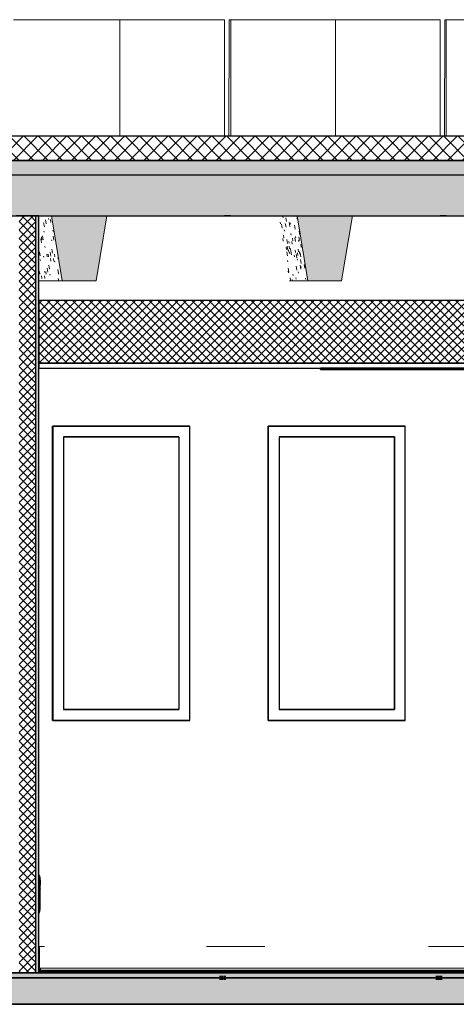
# Model space of a CAD drawing. Header units: centimetres. Extents: x -3926 to 10306, y -31136 to 469.
# Tile 139 of 148: x 7697 to 7879, y -13 to 396. Entities that reach past the tile are written whole.
import ezdxf

# ---------------------------------------------------------------- set-up
doc = ezdxf.new("R2010")
doc.units = ezdxf.units.CM
doc.linetypes.add('Tiret_2_', pattern=[0.25, 0.125, -0.125])
for name, color, linetype, lineweight in [('0-1', 7, 'Continuous', 5), ('HACHURE_C-9', 7, 'Continuous', 18), ('MUR', 7, 'Continuous', 25), ('MUR_C', 7, 'Continuous', 25), ('OSSATURE', 7, 'Continuous', 18), ('OSSATURE-5', 7, 'Continuous', 25), ('PLAF', 7, 'Continuous', 25), ('PLAF_C', 7, 'Continuous', 25), ('SERRU-traverse', 7, 'Continuous', 18), ('SOL', 7, 'Continuous', 25), ('SOL_C', 7, 'Continuous', 25), ('TOIT_C', 7, 'Continuous', 25)]:
    doc.layers.add(name, color=color, linetype=linetype, lineweight=lineweight)
for name, color, linetype, lineweight, true_color in [('A-FLOR-PATT-1', 7, 'Continuous', 25, 0x616161), ('A-FLOR-PATT-2', 7, 'Continuous', 18, 0x787878), ('A-FLOR-PATT-3', 7, 'Continuous', 25, 0x787878), ('A-ROOF-PATT-1', 9, 'Continuous', 5, 0x808080), ('ANNOTATIONS-6', 4, 'Tiret_2_', 100, 0x00ffff), ('HACHURE_C-14', 7, 'Continuous', 25, 0xdadada), ('ING_ELE', 7, 'Continuous', 25, 0x7f7f7f), ('MENUISERIES-2', 7, 'Continuous', 25, 0x5c63b1), ('MENUISERIES-3', 9, 'Continuous', 18, 0x808080), ('MENUISERIES-4', 9, 'Continuous', 25, 0x808080), ('MOBILIER-2', 7, 'Continuous', 25, 0x7f7f7f), ('OSSATURE-3', 9, 'Continuous', 5, 0x808080), ('OSSATURE-4', 9, 'Continuous', 18, 0x808080), ('OSSATURE_C-1', 9, 'Continuous', 18, 0x808080), ('PLAF-1', 7, 'Continuous', 18, 0x787878), ('SERRU-2', 9, 'Continuous', 18, 0x808080), ('TOIT-1', 9, 'Continuous', 25, 0x808080), ('TOIT_C-1', 9, 'Continuous', 25, 0x808080), ('Z-1', 9, 'Continuous', 18, 0x808080)]:
    doc.layers.add(name, color=color, linetype=linetype, lineweight=lineweight, true_color=true_color)
pattern_1 = [(45, (-3.562, -172.5), (-1.767767, 1.767767), []), (135, (-3.562, -172.5), (-1.767767, -1.767767), [])]

# ---------------------------------------------------------------- blocks, each defined once
blk = doc.blocks.new('XXX_VIDE FENETRE - 550-V36-Coupe AA')
at = {"layer": 'MENUISERIES-2'}
for p, q in [((-732.51, 222.48), (-780.3, 222.48)), ((-780.3, 222.48), (-732.46, 222.48)), ((-732.46, 222.48), (-732.46, 109.31)), ((-732.46, 109.31), (-780.3, 109.31)), ((-780.3, 109.31), (-732.51, 109.31))]:
    blk.add_line(p, q, dxfattribs=at)
at = {"layer": 'MENUISERIES-4'}
for p, q in [((-784.83, 226.98), (-728.09, 226.98)), ((-784.83, 226.98), (-728.09, 226.98)), ((-727.84, 226.98), (-784.8, 226.98)), ((-784.8, 226.98), (-784.8, 104.81)), ((-728.46, 226.98), (-728.09, 226.98)), ((-728.09, 226.98), (-727.86, 226.98)), ((-727.84, 104.81), (-727.84, 226.98)), ((-780.3, 222.48), (-780.3, 109.31)), ((-732.59, 222.48), (-780.3, 222.48)), ((-780.3, 222.48), (-732.34, 222.48)), ((-732.34, 222.48), (-732.59, 222.48)), ((-732.34, 222.48), (-732.34, 109.31)), ((-780.3, 109.31), (-732.34, 109.31)), ((-732.59, 109.31), (-780.3, 109.31)), ((-732.34, 109.31), (-732.59, 109.31)), ((-728.09, 104.81), (-784.83, 104.81)), ((-728.09, 104.81), (-784.83, 104.81)), ((-784.8, 104.81), (-727.84, 104.81)), ((-784.42, 104.81), (-729.46, 104.81)), ((-728.46, 104.81), (-728.09, 104.81)), ((-728.09, 104.81), (-727.86, 104.81))]:
    blk.add_line(p, q, dxfattribs=at)
blk = doc.blocks.new('XXX_VIDE FENETRE - 550-V37-Coupe AA')
at = {"layer": 'MENUISERIES-2'}
for p, q in [((-642.99, 222.48), (-690.78, 222.48)), ((-690.78, 222.48), (-642.94, 222.48)), ((-642.94, 222.48), (-642.94, 109.31)), ((-642.94, 109.31), (-690.78, 109.31)), ((-690.78, 109.31), (-642.99, 109.31))]:
    blk.add_line(p, q, dxfattribs=at)
at = {"layer": 'MENUISERIES-4'}
for p, q in [((-695.31, 226.98), (-638.57, 226.98)), ((-695.31, 226.98), (-638.57, 226.98)), ((-638.32, 226.98), (-695.28, 226.98)), ((-695.28, 226.98), (-695.28, 104.81)), ((-638.94, 226.98), (-638.57, 226.98)), ((-638.57, 226.98), (-638.34, 226.98)), ((-638.32, 104.81), (-638.32, 226.98)), ((-690.78, 222.48), (-690.78, 109.31)), ((-643.07, 222.48), (-690.78, 222.48)), ((-690.78, 222.48), (-642.81, 222.48)), ((-642.81, 222.48), (-643.07, 222.48)), ((-642.81, 222.48), (-642.81, 109.31)), ((-690.78, 109.31), (-642.81, 109.31)), ((-643.07, 109.31), (-690.78, 109.31)), ((-642.81, 109.31), (-643.07, 109.31)), ((-695.31, 104.81), (-667.42, 104.81)), ((-638.57, 104.81), (-695.31, 104.81)), ((-638.57, 104.81), (-695.31, 104.81)), ((-695.28, 104.81), (-638.32, 104.81)), ((-638.94, 104.81), (-638.57, 104.81)), ((-638.57, 104.81), (-638.34, 104.81))]:
    blk.add_line(p, q, dxfattribs=at)
blk = doc.blocks.new('Garde-corps - Garde-corps-505843-Coupe AA')
at = {"layer": 'SERRU-traverse'}
for p, q in [((-790.52, 11), (-790.52, 1.95)), ((-790.52, 11), (-788.15, 11)), ((-790.22, 2.04), (-790.22, 10.7)), ((-720.88, 11), (-696.73, 11)), ((-628.72, 11), (-612.78, 11)), ((-544.95, 11), (-520.78, 11)), ((-453.34, 11), (-437.4, 11)), ((-368.95, 11), (-344.8, 11)), ((-277.96, 11), (-268.86, 11)), ((-269.16, 2.04), (-269.16, 10.7)), ((-267.31, 11), (-268.86, 11)), ((-268.86, 11), (-267.31, 11)), ((-267.61, 10.7), (-267.61, 2.04)), ((-267.31, 1.95), (-267.31, 11)), ((-790.52, 1.95), (-789.82, 1)), ((-789.17, 1), (-790.52, 1)), ((-789.82, 1), (-790.52, 1)), ((-790.52, 1), (-270.21, 1)), ((-790.52, 1), (-269.56, 1)), ((-789.51, 1.08), (-790.22, 2.04)), ((-790.22, 2.04), (-269.16, 2.04)), ((-789.82, 1), (-789.17, 1)), ((-789.27, 1.11), (-789.76, 1.11)), ((-789.34, 1.08), (-789.51, 1.08)), ((-789.34, 1.08), (-789.51, 1.08)), ((-789.27, 1.11), (-270.11, 1.11)), ((-612.78, 1.08), (-580.89, 1.08)), ((-479.32, 1.08), (-455.04, 1.08)), ((-270.21, 1), (-268.66, 1)), ((-268.57, 1.11), (-270.11, 1.11)), ((-269.16, 2.04), (-267.61, 2.04)), ((-268.66, 1), (-268.01, 1)), ((-268.64, 1.08), (-268.32, 1.08)), ((-268.64, 1.08), (-268.5, 1.08)), ((-268.32, 1.08), (-268.5, 1.08)), ((-267.61, 2.04), (-268.32, 1.08)), ((-268.01, 1), (-267.31, 1.95))]:
    blk.add_line(p, q, dxfattribs=at)
at = {"layer": 'SERRU-traverse', "flags": 128}
for points in [[(-790.22, 10.7), (-790.23, 10.77), (-790.25, 10.83), (-790.29, 10.89), (-790.34, 10.94), (-790.39, 10.97), (-790.46, 10.99), (-790.52, 11)], [(-269.16, 10.7), (-269.15, 10.78), (-269.12, 10.85), (-269.08, 10.91), (-269.03, 10.95), (-268.98, 10.98), (-268.92, 11), (-268.86, 11)], [(-267.31, 11), (-267.38, 10.99), (-267.44, 10.97), (-267.5, 10.94), (-267.54, 10.89), (-267.58, 10.83), (-267.6, 10.77), (-267.61, 10.7)], [(-789.27, 1.11), (-789.3, 1.11), (-789.32, 1.1), (-789.34, 1.08)], [(-789.17, 1), (-789.17, 1.02), (-789.18, 1.05), (-789.19, 1.07), (-789.2, 1.09), (-789.22, 1.1), (-789.25, 1.11), (-789.27, 1.11)], [(-270.21, 1), (-270.21, 1.03), (-270.2, 1.06), (-270.18, 1.08), (-270.17, 1.1), (-270.15, 1.11), (-270.12, 1.11), (-270.1, 1.11), (-270.08, 1.11)], [(-269.86, 1.09), (-269.52, 1.56), (-269.16, 2.04)], [(-268.5, 1.08), (-268.51, 1.1), (-268.54, 1.11), (-268.56, 1.11), (-268.59, 1.11), (-268.61, 1.1), (-268.63, 1.09), (-268.65, 1.07), (-268.66, 1.05), (-268.66, 1.02), (-268.66, 1)]]:
    blk.add_lwpolyline(points, dxfattribs=at)
blk = doc.blocks.new('B02_ARC_rvt-3-Coupe AA')
at = {"layer": 'A-FLOR-PATT-1'}
blk.add_hatch(color=256, dxfattribs=at).paths.add_polyline_path([(-533.06, 0), (-267.31, 0), (-267.31, 0.8), (-790.52, 0.8), (-790.52, 0), (-549, 0)])
at = {"layer": 'A-FLOR-PATT-2'}
h = blk.add_hatch(dxfattribs=at)
h.set_pattern_fill('FP_9', color=256, style=0, pattern_type=2)
h.set_pattern_definition([(45, (-3.562, -172.5), (-3.005204, 3.005204), []), (135, (-3.562, -172.5), (-3.005204, -3.005204), [])])
h.paths.add_polyline_path([(-541.11, 337.21), (-541.11, 347.21), (-2122.25, 347.21), (-2122.25, 337.21), (-550.52, 337.21)])
h = blk.add_hatch(dxfattribs=at)
h.set_pattern_fill('FP_8', color=256, style=0, pattern_type=2)
h.set_pattern_definition([(45, (-0.387, -172.5), (-4.490128, 4.490128), [3.175, -3.175])])
h.paths.add_polyline_path([(-644.66, -2), (1594.47, -2), (1594.47, 0), (-2122.25, 0), (-2122.25, -2), (-676.55, -2)])
at = {"layer": 'HACHURE_C-14'}
blk.add_hatch(color=256, dxfattribs=at).paths.add_polyline_path([(-790.52, 0), (-790.52, 314.21), (-791.77, 314.21), (-791.77, 0)])
at = {"layer": 'HACHURE_C-9'}
h = blk.add_hatch(dxfattribs=at)
h.set_pattern_fill('FP_7', color=256, style=0, pattern_type=2)
h.set_pattern_definition(pattern_1)
h.paths.add_polyline_path([(-796.12, 0), (-791.77, 0), (-791.77, 314.21), (-798.78, 314.21), (-798.78, 0)])
at = {"layer": 'PLAF-1'}
h = blk.add_hatch(dxfattribs=at)
h.set_pattern_fill('FP_7', color=256, style=0, pattern_type=2)
h.set_pattern_definition(pattern_1)
h.paths.add_polyline_path([(-790.52, 253), (-267.31, 253), (-267.31, 279), (-790.52, 279), (-790.52, 267.65)])
at = {"layer": 'MUR'}
for p, q in [((-710.9, 314.21), (-713.4, 314.21)), ((-621.32, 314.21), (-623.88, 314.21)), ((-784.83, 226.98), (-727.86, 226.98)), ((-784.83, 104.81), (-784.83, 226.98)), ((-728.46, 226.98), (-727.86, 226.98)), ((-695.31, 226.98), (-638.34, 226.98)), ((-695.31, 104.81), (-695.31, 226.98)), ((-638.93, 226.98), (-638.34, 226.98)), ((-727.86, 104.81), (-784.83, 104.81)), ((-784.42, 104.81), (-728.46, 104.81)), ((-727.86, 104.81), (-728.46, 104.81)), ((-638.34, 104.81), (-695.31, 104.81)), ((-694.91, 104.81), (-638.93, 104.81)), ((-638.34, 104.81), (-638.93, 104.81)), ((-880.05, 0), (-788.16, 0))]:
    blk.add_line(p, q, dxfattribs=at)
at = {"layer": 'MUR', "flags": 128}
for points in [[(-796.76, 314.21), (-708.81, 314.21), (-620.84, 314.21), (-594.7, 314.21)], [(-268.86, 0), (-356.87, 0), (-444.87, 0), (-532.86, 0), (-620.84, 0), (-708.81, 0), (-796.76, 0)], [(-784.42, 0), (-770.71, 0), (-645.31, 0), (-532.02, 0)]]:
    blk.add_lwpolyline(points, dxfattribs=at)
at = {"layer": 'MUR_C'}
for p, q in [((-790.52, 314.21), (-800.03, 314.21)), ((-791.77, 0), (-791.77, 314.21)), ((-790.52, 1.95), (-790.52, 314.21)), ((-800.03, 0), (-790.52, 0)), ((-790.52, 0), (-790.52, 1.95))]:
    blk.add_line(p, q, dxfattribs=at)
at = {"layer": 'PLAF'}
for p, q in [((-676.55, 279), (-790.52, 279)), ((-411.72, 279), (-653.94, 279)), ((-672.33, 253), (-790.52, 253)), ((-790.52, 253), (-672.33, 253)), ((-790.52, 251), (-672.33, 251))]:
    blk.add_line(p, q, dxfattribs=at)
at = {"layer": 'PLAF_C'}
for p, q in [((-267.31, 279), (-790.52, 279)), ((-790.52, 279), (-790.52, 253)), ((-267.31, 253), (-790.52, 253)), ((-790.52, 253), (-790.52, 251)), ((-790.52, 253), (-267.31, 253)), ((-790.52, 251), (-267.31, 251))]:
    blk.add_line(p, q, dxfattribs=at)
at = {"layer": 'SOL'}
for p, q in [((-710.84, 347.21), (-713.4, 347.21)), ((-621.32, 347.21), (-623.88, 347.21)), ((-713.4, 337.21), (-710.84, 337.21)), ((-623.88, 337.21), (-621.32, 337.21)), ((-712.4, 0), (-963.53, 0)), ((-796.76, 0), (-268.86, 0)), ((-790.52, 0), (-796.76, 0)), ((-679.35, 1), (-790.52, 1)), ((-679.38, 0.8), (-790.52, 0.8)), ((-790.52, 0.8), (-679.38, 0.8)), ((-605.43, 0), (-705.71, 0)), ((-415.4, 1), (-650.31, 1)), ((-415.42, 0.8), (-650.28, 0.8)), ((-650.28, 0.8), (-415.42, 0.8)), ((-2137.99, -2), (-69.28, -2))]:
    blk.add_line(p, q, dxfattribs=at)
at = {"layer": 'SOL_C'}
for p, q in [((-550.52, 347.21), (-2122.25, 347.21)), ((-2122.25, 337.21), (-541.11, 337.21)), ((1594.47, 0), (-2122.25, 0)), ((-267.31, 1), (-790.52, 1)), ((-790.52, 1), (-790.52, 0.8)), ((-267.31, 0.8), (-790.52, 0.8)), ((-790.52, 0.8), (-790.52, 0)), ((-790.52, 0.8), (-267.31, 0.8)), ((-790.52, 0), (-267.31, 0)), ((-2122.25, -2), (1594.47, -2))]:
    blk.add_line(p, q, dxfattribs=at)
at = {"layer": 'MENUISERIES-3'}
for name in ['XXX_VIDE FENETRE - 550-V36-Coupe AA', 'XXX_VIDE FENETRE - 550-V37-Coupe AA']:
    blk.add_blockref(name, (0, 0), dxfattribs=at)
at = {"layer": 'SERRU-2'}
blk.add_blockref('Garde-corps - Garde-corps-505843-Coupe AA', (0, 0), dxfattribs=at)
blk = doc.blocks.new('20_MUR PREFA_01 - Type 1-V66-Coupe AA')
at = {"layer": 'Z-1'}
for p, q in [((-668.01, 395.59), (-667.36, 395.59)), ((-667.36, 395.59), (-667.36, 347.21))]:
    blk.add_line(p, q, dxfattribs=at)
blk = doc.blocks.new('20_MUR PREFA_01 - Type 1-V67-Coupe AA')
at = {"layer": 'Z-1'}
for p, q in [((-757.65, 395.59), (-756.86, 395.59)), ((-756.86, 395.59), (-756.86, 347.21))]:
    blk.add_line(p, q, dxfattribs=at)
blk = doc.blocks.new('B02_DC_STR_rvt-3-Coupe AA')
at = {"layer": 'A-FLOR-PATT-3'}
blk.add_hatch(color=256, dxfattribs=at).paths.add_polyline_path([(-2156.27, -13), (1660.55, -13), (1660.55, -8.88), (1647.97, -8.88), (1647.97, -2), (-2175.78, -2), (-2175.78, -8.88), (-2188.37, -8.88), (-2188.37, -13), (-2175.78, -13)])
at = {"layer": 'A-ROOF-PATT-1'}
blk.add_hatch(color=256, dxfattribs=at).paths.add_polyline_path([(-2120.16, 314.21), (-586.99, 314.21), (-587.16, 315.21), (-564.15, 315.21), (-564.32, 314.21), (-485.99, 314.21), (-486.32, 316.21), (-463.32, 316.21), (-463.65, 314.21), (-389.29, 314.21), (-389.63, 316.21), (-366.62, 316.21), (-366.95, 314.21), (-288.7, 314.21), (-289.03, 316.21), (-266.03, 316.21), (-266.36, 314.21), (-191.25, 314.21), (-191.58, 316.21), (-168.58, 316.21), (-168.91, 314.21), (-90.3, 314.21), (-90.8, 317.21), (-67.8, 317.21), (-68.3, 314.21), (6.12, 314.21), (5.79, 316.21), (28.79, 316.21), (28.46, 314.21), (107.97, 314.21), (107.63, 316.21), (130.64, 316.21), (130.31, 314.21), (204.42, 314.21), (204.09, 316.21), (227.1, 316.21), (226.76, 314.21), (307.78, 314.21), (307.44, 316.21), (330.47, 316.21), (330.13, 314.21), (405.56, 314.21), (405.22, 316.21), (428.25, 316.21), (427.91, 314.21), (507.27, 314.21), (506.93, 316.21), (529.97, 316.21), (529.64, 314.21), (604.57, 314.21), (604.24, 316.21), (627.28, 316.21), (626.95, 314.21), (706.47, 314.21), (706.13, 316.21), (729.2, 316.21), (728.87, 314.21), (803.39, 314.21), (803.06, 316.21), (826.13, 316.21), (825.79, 314.21), (906.9, 314.21), (906.57, 316.21), (929.67, 316.21), (929.33, 314.21), (1004, 314.21), (1003.67, 316.21), (1026.77, 316.21), (1026.43, 314.21), (1108.65, 314.21), (1108.32, 316.21), (1131.45, 316.21), (1131.12, 314.21), (1206.57, 314.21), (1206.23, 316.21), (1229.37, 316.21), (1229.03, 314.21), (1310.51, 314.21), (1310.17, 316.21), (1333.36, 316.21), (1333.02, 314.21), (1408.63, 314.21), (1408.29, 316.21), (1431.48, 316.21), (1431.14, 314.21), (1506.06, 314.21), (1505.73, 316.21), (1528.91, 316.21), (1528.58, 314.21), (1591.63, 314.21), (1591.63, 331.21), (-2120.16, 331.21), (-2120.16, 318.25)])
at = {"layer": 'OSSATURE'}
h = blk.add_hatch(dxfattribs=at)
h.set_pattern_fill('FP_23', color=256, style=0, pattern_type=2)
h.set_pattern_definition([(280.176, (-683.761, -285.986), (7.86806707, -41.137027), [1.618, -27.801, 1.618, -184.7]), (280.176, (-683.761, -285.986), (7.86806707, -41.137027), [-31.037, -27.801, 1.618, -57.219, -98.062]), (280.176, (-683.761, -285.986), (7.86806707, -41.137027), [-117.675, 1.618, -27.801, 1.618, -67.026]), (280.176, (-683.761, -285.986), (7.86806707, -41.137027), [-148.711, -17.994, 1.618, -47.413]), (96.896, (-681.162, -299.115), (-3.25056064, 21.48212074), [1.19, -20.452, 1.19, -20.452, -115.425]), (96.896, (-681.162, -299.115), (-3.25056064, 21.48212074), [-43.284, 1.19, -42.094, 1.19, -20.452, -50.498]), (96.896, (-681.162, -299.115), (-3.25056064, 21.48212074), [-108.211, 1.19, -13.238, 1.19, -34.88]), (109.181, (-680.296, -298.547), (-8.312708, 18.503019), [0.43502, -7.474, 0.43502, -49.658]), (109.181, (-680.296, -298.547), (-8.312708, 18.503019), [-8.344, -7.474, 0.43502, -15.384, -26.365]), (109.181, (-680.296, -298.547), (-8.312708, 18.503019), [-31.638, 0.43502, -7.474, 0.43502, -18.02]), (109.181, (-680.296, -298.547), (-8.312708, 18.503019), [-39.982, -4.838, 0.43502, -12.747])])
h.paths.add_polyline_path([(-780.83, 287.21), (-785.33, 314.21), (-790.52, 314.21), (-790.52, 287.21)])
h = blk.add_hatch(dxfattribs=at)
h.set_pattern_fill('FP_24', color=256, style=0, pattern_type=2)
h.set_pattern_definition([(279.726, (-585.517, -269.53), (7.33254203, -41.10304259), [1.654, -28.419, 1.654, -188.812]), (279.726, (-585.517, -269.53), (7.33254203, -41.10304259), [-31.728, -28.419, 1.654, -58.493, -100.245]), (279.726, (-585.517, -269.53), (7.33254203, -41.10304259), [-120.294, 1.654, -28.419, 1.654, -68.518]), (279.726, (-585.517, -269.53), (7.33254203, -41.10304259), [-152.022, -18.395, 1.654, -48.469]), (97.545, (-582.977, -283.512), (-2.79357814, 17.7367538), [1.064, -18.282, 1.064, -18.282, -103.177]), (97.545, (-582.977, -283.512), (-2.79357814, 17.7367538), [-38.691, 1.064, -37.627, 1.064, -18.282, -45.14]), (97.545, (-582.977, -283.512), (-2.79357814, 17.7367538), [-96.728, 1.064, -11.833, 1.064, -31.179]), (103.646, (-582.13, -285.098), (-6.3915624, 22.972559), [0.59219, -10.175, 0.59219, -67.6]), (103.646, (-582.13, -285.098), (-6.3915624, 22.972559), [-11.359, -10.175, 0.59219, -20.942, -35.89]), (103.646, (-582.13, -285.098), (-6.3915624, 22.972559), [-43.068, 0.59219, -10.175, 0.59219, -24.531]), (103.646, (-582.13, -285.098), (-6.3915624, 22.972559), [-54.428, -6.586, 0.59219, -17.353])])
h.paths.add_polyline_path([(-686.37, 287.21), (-678.8, 287.21), (-683.3, 314.21), (-690.87, 314.21), (-688.73, 301.38)])
at = {"layer": 'OSSATURE-3'}
for points in [[(-766.81, 287.21), (-762.31, 314.21), (-785.33, 314.21), (-780.83, 287.21), (-772.21, 287.21)], [(-676.55, 287.21), (-664.79, 287.21), (-660.29, 314.21), (-683.3, 314.21), (-678.8, 287.21)]]:
    blk.add_hatch(color=256, dxfattribs=at).paths.add_polyline_path(points)
at = {"layer": 'TOIT-1'}
blk.add_hatch(color=256, dxfattribs=at).paths.add_polyline_path([(-102.59, 331.21), (1591.63, 331.21), (1591.63, 337.21), (-2120.16, 337.21), (-2120.16, 331.21), (-166.36, 331.21)])
at = {"layer": 'ANNOTATIONS-6'}
for p, q in [((-715.52, -2), (-712.92, -2)), ((-625.63, -2), (-622.96, -2))]:
    blk.add_line(p, q, dxfattribs=at)
at = {"layer": 'MUR'}
for p, q in [((-2150.81, -13), (1649.68, -13)), ((1645.3, -13), (-2146.43, -13))]:
    blk.add_line(p, q, dxfattribs=at)
at = {"layer": 'OSSATURE-4'}
for p, q in [((-714.18, 395.59), (-801.12, 395.59)), ((-713.39, 395.59), (-800.33, 395.59)), ((-714.18, 395.59), (-713.39, 395.59)), ((-713.39, 395.59), (-713.39, 347.21)), ((-711.49, 395.59), (-711.68, 347.21)), ((-710.84, 395.59), (-711.49, 395.59)), ((-624.53, 395.59), (-711.49, 395.59)), ((-710.84, 347.21), (-710.84, 395.59)), ((-623.88, 395.59), (-710.84, 395.59)), ((-624.53, 395.59), (-623.88, 395.59)), ((-623.88, 395.59), (-623.88, 347.21)), ((-621.83, 395.59), (-621.98, 347.21)), ((-621.32, 395.59), (-621.83, 395.59)), ((-534.86, 395.59), (-621.83, 395.59)), ((-621.32, 347.21), (-621.32, 395.59)), ((-534.34, 395.59), (-621.32, 395.59)), ((-785.33, 314.21), (-798.27, 314.21)), ((-762.31, 314.21), (-785.33, 314.21)), ((-683.3, 314.21), (-691.26, 314.21)), ((-660.29, 314.21), (-683.3, 314.21)), ((-790.52, 287.21), (-780.83, 287.21)), ((-686.37, 287.21), (-678.8, 287.21)), ((-801.91, -2), (-784.42, -2)), ((-794.18, -2), (-784.42, -2)), ((-729.46, -2), (-711.97, -2)), ((-729.46, -2), (-723.79, -2)), ((-714.44, -2), (-715.52, -2)), ((-711.97, -2), (-714.44, -2)), ((-714.43, -2), (-712.4, -2)), ((-712.93, -2), (-714.43, -2)), ((-712.4, -2), (-694.91, -2)), ((-704.31, -2), (-694.91, -2)), ((-639.93, -2), (-622.44, -2)), ((-639.93, -2), (-633.9, -2)), ((-624.47, -2), (-625.63, -2)), ((-624.47, -2), (-622.87, -2)), ((-622.97, -2), (-624.47, -2)), ((-622.44, -2), (-624.47, -2)), ((-622.87, -2), (-605.37, -2))]:
    blk.add_line(p, q, dxfattribs=at)
at = {"layer": 'OSSATURE_C-1'}
for p, q in [((-785.33, 314.21), (-780.83, 287.21)), ((-766.81, 287.21), (-762.31, 314.21)), ((-683.3, 314.21), (-678.8, 287.21)), ((-664.79, 287.21), (-660.29, 314.21)), ((-780.83, 287.21), (-766.81, 287.21)), ((-678.8, 287.21), (-664.79, 287.21))]:
    blk.add_line(p, q, dxfattribs=at)
at = {"layer": 'SOL'}
for p, q in [((-714.42, -2), (-715.52, -2)), ((-712.92, -2), (-714.42, -2)), ((-624.46, -2), (-625.63, -2)), ((-622.96, -2), (-624.46, -2)), ((-2219.04, -13), (1690.2, -13))]:
    blk.add_line(p, q, dxfattribs=at)
at = {"layer": 'SOL_C'}
for p, q in [((1647.97, -2), (-2175.78, -2)), ((-2123.96, -13), (1590.97, -13))]:
    blk.add_line(p, q, dxfattribs=at)
at = {"layer": 'TOIT-1'}
for p, q in [((-710.93, 337.21), (-713.4, 337.21)), ((-621.39, 337.21), (-623.88, 337.21)), ((-785.33, 314.21), (-762.31, 314.21)), ((-713.4, 314.21), (-710.93, 314.21)), ((-683.3, 314.21), (-660.29, 314.21)), ((-623.88, 314.21), (-621.39, 314.21))]:
    blk.add_line(p, q, dxfattribs=at)
at = {"layer": 'TOIT_C'}
blk.add_line((-2120.16, 331.21), (1591.63, 331.21), dxfattribs=at)
at = {"layer": 'TOIT_C-1'}
for p, q in [((1591.63, 337.21), (-2120.16, 337.21)), ((-859.53, 314.21), (-785.33, 314.21)), ((-762.31, 314.21), (-683.3, 314.21)), ((-660.29, 314.21), (-586.99, 314.21))]:
    blk.add_line(p, q, dxfattribs=at)
at = {"layer": 'OSSATURE-5'}
for name in ['20_MUR PREFA_01 - Type 1-V67-Coupe AA', '20_MUR PREFA_01 - Type 1-V66-Coupe AA']:
    blk.add_blockref(name, (0, 0), dxfattribs=at)
blk = doc.blocks.new('604_DALLE LED 600x600MM - 26W 4000K 3600lm-4677864-Coupe AA')
at = {"layer": 'MOBILIER-2'}
for p, q in [((-673.5, 251), (-672.11, 251)), ((-672.32, 251), (-673.5, 251)), ((-673.5, 250.5), (-673.5, 251)), ((-673.5, 250.5), (-613.82, 250.5)), ((-672.11, 250.5), (-673.5, 250.5)), ((-670.99, 251), (-672.32, 251)), ((-672.32, 250.5), (-670.99, 250.5)), ((-614.94, 250.5), (-672.32, 250.5)), ((-614.94, 250.5), (-672.32, 250.5)), ((-672.32, 250.5), (-670.99, 250.5)), ((-672.11, 251), (-612.43, 251)), ((-672.11, 251), (-672.11, 250.5)), ((-612.43, 250.5), (-672.11, 250.5)), ((-613.6, 251), (-670.99, 251)), ((-613.6, 250.5), (-670.99, 250.5)), ((-670.99, 250.5), (-613.6, 250.5)), ((-613.6, 250.5), (-614.94, 250.5)), ((-613.6, 250.5), (-614.94, 250.5)), ((-613.82, 250.5), (-612.43, 250.5)), ((-612.43, 251), (-613.6, 251)), ((-612.43, 251), (-612.43, 250.5))]:
    blk.add_line(p, q, dxfattribs=at)
blk = doc.blocks.new('Legrand_Mosaic_plaque_2x10_mod_blanc_078828L - Legrand_Mosaic_plaque_2x10_mod_blanc_078828L-V88-Coupe AA')
at = {"layer": 'ING_ELE'}
for p, q in [((-790.52, 24.7), (-790.44, 24.7)), ((-790.44, 24.7), (-790.52, 24.7))]:
    blk.add_line(p, q, dxfattribs=at)
for centre, major_axis, ratio, start_param, end_param in [((-791.27, 40.45), (0, 0.85), 0.999728, 4.712389, 5.191859), ((-790.44, 25.5), (0, 0.8), 0.023306, 3.141593, 4.535439)]:
    blk.add_ellipse(centre, major_axis=major_axis, ratio=ratio, start_param=start_param, end_param=end_param, dxfattribs=at)
blk = doc.blocks.new('Legrand_Mosaic_plaque_2x2_mod_vertical_blanc_078822L - Legrand_Mosaic_plaque_2x2_mod_vertical_blanc_078822L-1536500-Coupe AA')
at = {"layer": 'ING_ELE'}
for p, q in [((-790.09, 39.8), (-790.09, 26.15)), ((-790.52, 25.35), (-790.11, 25.35)), ((-790.11, 25.35), (-790.27, 25.35))]:
    blk.add_line(p, q, dxfattribs=at)
for centre, major_axis, ratio, start_param, end_param in [((-790.94, 39.8), (0, 0.85), 0.999728, 4.712389, 5.759587), ((-790.11, 26.15), (0, 0.8), 0.023306, 3.141593, 4.712389)]:
    blk.add_ellipse(centre, major_axis=major_axis, ratio=ratio, start_param=start_param, end_param=end_param, dxfattribs=at)
blk = doc.blocks.new('Legrand_Mosaic_prise_RJ45_cat_6_FTP_2_mod_blanc_076565 - Legrand_Mosaic_prise_RJ45_cat_6_FTP_2_mod_blanc_076565-1147599-Coupe AA')
at = {"layer": 'ING_ELE'}
for p, q in [((-790.09, 38.65), (-790.03, 38.65)), ((-790.09, 34.15), (-790.09, 38.65)), ((-790.05, 38.65), (-790.05, 38.57)), ((-790.04, 38.65), (-790.05, 38.65)), ((-789.95, 38.65), (-790.05, 38.65)), ((-790.04, 36.49), (-790.04, 38.65)), ((-790.04, 38.65), (-789.94, 38.65)), ((-789.94, 38.65), (-789.94, 36.49)), ((-790.07, 34.89), (-790.07, 34.78)), ((-790.04, 36.4), (-790.04, 36.49)), ((-790.04, 36.49), (-790.04, 36.49)), ((-790.04, 36.4), (-790.04, 36.49)), ((-790.04, 36.49), (-790.04, 36.49)), ((-790.04, 36.49), (-789.94, 36.49)), ((-790.04, 36.49), (-789.94, 36.49)), ((-789.94, 36.4), (-790.04, 36.4)), ((-789.94, 36.4), (-790.04, 36.4)), ((-789.94, 36.49), (-789.94, 36.4))]:
    blk.add_line(p, q, dxfattribs=at)
for centre, end_param in [((-790.09, 36.51), 3.563322), ((-790.09, 36.4), 3.564677)]:
    blk.add_ellipse(centre, major_axis=(0, 1.77), ratio=0.023306, start_param=3.141593, end_param=end_param, dxfattribs=at)
blk = doc.blocks.new('Legrand_Mosaic_link_prise_2P_T_FB_surface_2_mod_blanc_077145L - Legrand_Mosaic_link_prise_2P_T_FB_surface_2_mod_blanc_077145L-V103-Coupe AA')
at = {"layer": 'ING_ELE'}
blk.add_line((-790.09, 31.85), (-790.09, 27.35), dxfattribs=at)
blk = doc.blocks.new('B02_ELE_rvt-2-Coupe AA')
at = {"layer": 'ING_ELE'}
for name in ['Legrand_Mosaic_plaque_2x10_mod_blanc_078828L - Legrand_Mosaic_plaque_2x10_mod_blanc_078828L-V88-Coupe AA', 'Legrand_Mosaic_plaque_2x2_mod_vertical_blanc_078822L - Legrand_Mosaic_plaque_2x2_mod_vertical_blanc_078822L-1536500-Coupe AA', 'Legrand_Mosaic_prise_RJ45_cat_6_FTP_2_mod_blanc_076565 - Legrand_Mosaic_prise_RJ45_cat_6_FTP_2_mod_blanc_076565-1147599-Coupe AA', 'Legrand_Mosaic_link_prise_2P_T_FB_surface_2_mod_blanc_077145L - Legrand_Mosaic_link_prise_2P_T_FB_surface_2_mod_blanc_077145L-V103-Coupe AA']:
    blk.add_blockref(name, (0, 0), dxfattribs=at)
at = {"layer": 'MOBILIER-2'}
blk.add_blockref('604_DALLE LED 600x600MM - 26W 4000K 3600lm-4677864-Coupe AA', (0, 0), dxfattribs=at)

msp = doc.modelspace()

# ---------------------------------------------------------------- block references
at = {"layer": '0-1'}
for name in ['B02_DC_STR_rvt-3-Coupe AA', 'B02_ARC_rvt-3-Coupe AA', 'B02_ELE_rvt-2-Coupe AA']:
    msp.add_blockref(name, (8495.641, 0), dxfattribs=at)

doc.saveas('drawing.dxf')
